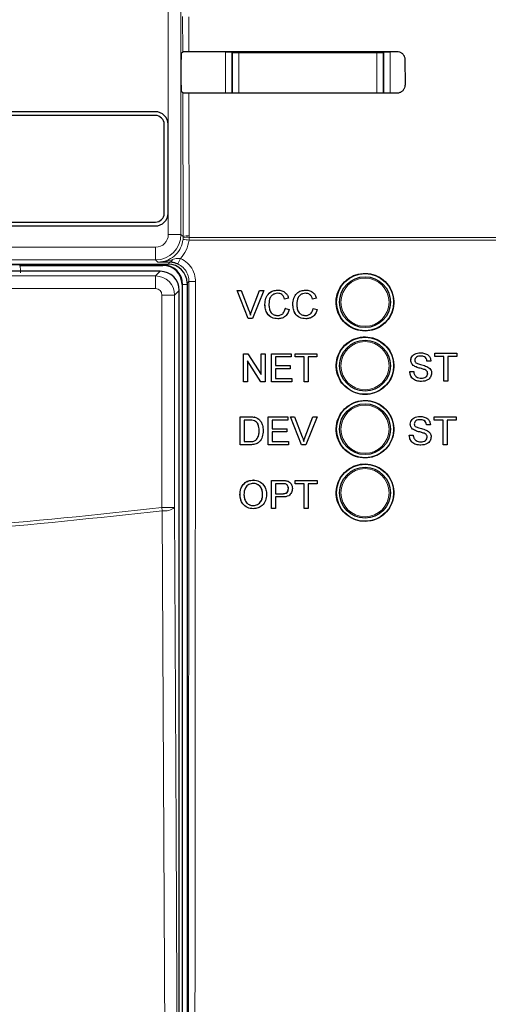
# Model space of a CAD drawing. Header units: millimetres. Extents: x 5 to 418, y 2 to 292.
# Tile 21 of 53: x 122 to 131, y 158 to 178. Entities that reach past the tile are written whole.
import ezdxf

# ---------------------------------------------------------------- set-up
doc = ezdxf.new("R2010")
doc.units = ezdxf.units.MM

msp = doc.modelspace()

# ---------------------------------------------------------------- linework, layer by layer
at = {"color": 7, "linetype": 'Continuous', "lineweight": 18}
for p, q in [((124.8586, 173.348), (124.8586, 194.2651)), ((125.1086, 194.2651), (125.1086, 173.348)), ((125.1431, 176.9451), (125.1415, 177.6366)), ((125.2623, 177.6345), (125.264, 176.9473)), ((126.2446, 176.9479), (126.2446, 176.9204)), ((128.964, 176.9499), (128.964, 176.9204)), ((125.9814, 176.1305), (125.9814, 176.9336)), ((125.9814, 176.9336), (126.1064, 176.9336)), ((126.1196, 176.9204), (126.1064, 176.9336)), ((126.1064, 176.9336), (126.1064, 176.1304)), ((126.1196, 176.1376), (126.1196, 176.9204)), ((126.1196, 176.9204), (126.2446, 176.9204)), ((128.964, 176.9204), (126.2446, 176.9204)), ((126.2446, 176.9204), (126.2446, 176.1376)), ((128.964, 176.9204), (129.089, 176.9204)), ((128.964, 176.1376), (128.964, 176.9204)), ((129.1021, 176.9336), (129.089, 176.9204)), ((129.089, 176.9204), (129.089, 176.1376)), ((129.1021, 176.1282), (129.1021, 176.9336)), ((129.2271, 176.9336), (129.1021, 176.9336)), ((129.2271, 176.9336), (129.2271, 176.1281)), ((125.1516, 173.305), (125.145, 176.1331)), ((125.2659, 176.1309), (125.2724, 173.3215)), ((126.1195, 176.1304), (126.1196, 176.1376)), ((126.1196, 176.1376), (126.2446, 176.1376)), ((126.1202, 176.1304), (126.1196, 176.1376)), ((126.2446, 176.1376), (126.2446, 176.1303)), ((126.2446, 176.1376), (128.964, 176.1376)), ((128.964, 176.1376), (128.964, 176.1283)), ((128.964, 176.1376), (129.089, 176.1376)), ((129.089, 176.1376), (129.0881, 176.1282)), ((129.089, 176.1376), (129.0891, 176.1282)), ((125.1086, 173.348), (124.8586, 173.348)), ((125.1086, 173.348), (125.1516, 173.305)), ((125.1486, 173.2491), (125.1511, 173.2807)), ((125.1511, 173.2807), (125.1516, 173.305)), ((125.2718, 173.2913), (125.2686, 173.2386)), ((125.2724, 173.3215), (125.2718, 173.2913)), ((125.2718, 173.2913), (131.3585, 173.2913)), ((119.85, 173.098), (124.6086, 173.098)), ((124.6086, 172.848), (124.6086, 173.098)), ((131.3592, 173.2386), (125.2686, 173.2386)), ((124.7543, 172.751), (119.5404, 172.751)), ((124.6086, 172.848), (119.85, 172.848)), ((124.6517, 172.805), (124.6086, 172.848)), ((124.7543, 172.751), (124.7543, 172.7651)), ((124.7543, 172.751), (124.7543, 172.7401)), ((124.8543, 172.7651), (124.8911, 172.8019)), ((119.7003, 172.5315), (124.6083, 172.5315)), ((124.6083, 172.5315), (124.6999, 172.6231)), ((124.6083, 172.5315), (124.6083, 172.2815)), ((125.1402, 172.3651), (125.1293, 172.3651)), ((125.1402, 172.3651), (125.2293, 172.3651)), ((125.1402, 144.1401), (125.1402, 172.3651)), ((125.2644, 172.4252), (125.2293, 172.3901)), ((124.6083, 172.2815), (119.8253, 172.2815)), ((124.9832, 172.1565), (124.7332, 172.1565)), ((124.7332, 167.9753), (124.7332, 172.1565)), ((125.0748, 172.2482), (124.9832, 172.1565)), ((124.9832, 172.1565), (124.9832, 167.9753)), ((126.5049, 171.8517), (126.5044, 171.8517)), ((126.462, 169.7578), (126.4612, 169.7586)), ((126.4641, 169.2716), (126.4634, 169.2723)), ((127.0931, 168.5055), (127.092, 168.5065)), ((127.1008, 168.2448), (127.0998, 168.2458)), ((124.7416, 167.9106), (124.7332, 167.9753)), ((124.9832, 167.9753), (124.7332, 167.9753))]:
    msp.add_line(p, q, dxfattribs=at)
at = {"color": 7, "linetype": 'Continuous', "lineweight": 25}
for p, q in [((125.1152, 176.9172), (125.1431, 176.9451)), ((125.113, 176.2879), (125.113, 176.7922)), ((129.515, 176.7901), (129.5162, 176.2901)), ((125.145, 176.1331), (125.1152, 176.1629)), ((124.6043, 175.7651), (120.1043, 175.7651)), ((124.6043, 175.6901), (120.1043, 175.6901)), ((124.7793, 173.7651), (124.7793, 175.5151)), ((124.8543, 173.7651), (124.8543, 175.5151)), ((120.1043, 173.5901), (124.6043, 173.5901)), ((120.1043, 173.5151), (124.6043, 173.5151)), ((119.8369, 172.7651), (124.8543, 172.7651)), ((121.9356, 172.7401), (124.7543, 172.7401)), ((124.6999, 172.6231), (119.6087, 172.6231)), ((125.1293, 172.3651), (125.1293, 144.1401)), ((125.2293, 172.3901), (125.2293, 144.1409)), ((125.0748, 144.2569), (125.0748, 172.2482)), ((126.2115, 172.2459), (126.2109, 172.2459)), ((126.4325, 171.6959), (126.2109, 172.2459)), ((126.4331, 171.6959), (126.2115, 172.2459)), ((126.2115, 172.2459), (126.2955, 172.2459)), ((126.2955, 172.2459), (126.4449, 171.8517)), ((126.5044, 171.8517), (126.6342, 172.1932)), ((126.5049, 171.8517), (126.6547, 172.2459)), ((126.7387, 172.2459), (126.517, 171.6959)), ((126.6547, 172.2459), (126.6543, 172.2459)), ((126.6547, 172.2459), (126.7387, 172.2459)), ((127.0136, 172.2529), (127.0132, 172.2529)), ((127.5631, 172.2529), (127.5627, 172.2529)), ((126.7604, 171.975), (126.7599, 171.975)), ((127.1479, 172.0764), (127.1473, 172.0764)), ((127.2254, 172.0931), (127.1479, 172.0764)), ((127.3099, 171.975), (127.3094, 171.975)), ((127.6974, 172.0764), (127.6968, 172.0764)), ((127.7748, 172.0931), (127.6974, 172.0764)), ((127.162, 171.89), (127.1614, 171.89)), ((127.162, 171.89), (127.2395, 171.872)), ((127.7114, 171.89), (127.7109, 171.89)), ((127.7114, 171.89), (127.7889, 171.872)), ((126.4331, 171.6959), (126.4325, 171.6959)), ((126.517, 171.6959), (126.4331, 171.6959)), ((127.0151, 171.6888), (127.0146, 171.6888)), ((127.5646, 171.6888), (127.5641, 171.6888)), ((126.3402, 170.9998), (126.3398, 170.9998)), ((126.3402, 170.4498), (126.3402, 170.9998)), ((126.3402, 170.9998), (126.4221, 170.9998)), ((126.4221, 170.9998), (126.6853, 170.5894)), ((126.6853, 170.9998), (126.6851, 170.9998)), ((126.6853, 170.5894), (126.6853, 170.9998)), ((126.6853, 170.9998), (126.7628, 170.9998)), ((126.7628, 170.9998), (126.7628, 170.4498)), ((126.8896, 170.9998), (126.8894, 170.9998)), ((126.8896, 170.4498), (126.8896, 170.9998)), ((126.8896, 170.9998), (127.277, 170.9998)), ((127.277, 170.9363), (126.9671, 170.9363)), ((126.9671, 170.9363), (126.9671, 170.7671)), ((127.277, 170.9998), (127.277, 170.9363)), ((127.3545, 170.9363), (127.3543, 170.9363)), ((127.3545, 170.9998), (127.3544, 170.9998)), ((127.3545, 170.9363), (127.3545, 170.9998)), ((127.3545, 170.9998), (127.7842, 170.9998)), ((127.5306, 170.9363), (127.3545, 170.9363)), ((127.5306, 170.4498), (127.5306, 170.9363)), ((127.7842, 170.9363), (127.6081, 170.9363)), ((127.6081, 170.9363), (127.6081, 170.4498)), ((127.7842, 170.9998), (127.7842, 170.9363)), ((129.822, 171.0184), (129.8218, 171.0184)), ((130.1033, 170.9479), (130.1029, 170.9479)), ((130.1033, 171.0113), (130.103, 171.0113)), ((130.1033, 170.9479), (130.1033, 171.0113)), ((130.1033, 171.0113), (130.533, 171.0113)), ((130.2794, 170.9479), (130.1033, 170.9479)), ((130.2794, 170.4613), (130.2794, 170.9479)), ((130.533, 170.9479), (130.3569, 170.9479)), ((130.3569, 170.9479), (130.3569, 170.4613)), ((130.533, 171.0113), (130.533, 170.9479)), ((126.6809, 170.4498), (126.4177, 170.8602)), ((126.4177, 170.8602), (126.4177, 170.4498)), ((126.9671, 170.7671), (127.2559, 170.7671)), ((127.2559, 170.7671), (127.2559, 170.7036)), ((129.6312, 170.8678), (129.631, 170.8678)), ((129.7124, 170.7489), (129.7119, 170.7489)), ((129.9483, 170.8562), (129.9479, 170.8562)), ((130.0258, 170.8562), (129.9483, 170.8562)), ((130.2789, 170.4613), (130.2789, 170.9033)), ((127.2559, 170.7036), (126.9671, 170.7036)), ((126.9671, 170.7036), (126.9671, 170.5132)), ((129.6101, 170.6517), (129.6096, 170.6517)), ((129.6101, 170.6517), (129.6876, 170.6517)), ((129.9038, 170.688), (129.9033, 170.688)), ((129.9624, 170.6137), (129.9618, 170.6137)), ((126.339, 170.4498), (126.339, 170.4505)), ((126.3402, 170.4498), (126.339, 170.4498)), ((126.4177, 170.4498), (126.3402, 170.4498)), ((126.6809, 170.4498), (126.6799, 170.4498)), ((126.7628, 170.4498), (126.6809, 170.4498)), ((126.8896, 170.4498), (126.8886, 170.4498)), ((127.2911, 170.4498), (126.8896, 170.4498)), ((126.9671, 170.5132), (127.2911, 170.5132)), ((127.2911, 170.5132), (127.2911, 170.4498)), ((127.5306, 170.4498), (127.5298, 170.4498)), ((127.6081, 170.4498), (127.5306, 170.4498)), ((129.8403, 170.4543), (129.8398, 170.4543)), ((130.2794, 170.4613), (130.2789, 170.4613)), ((130.3569, 170.4613), (130.2794, 170.4613)), ((126.2732, 169.2082), (126.2741, 169.7579)), ((126.2741, 169.7579), (126.2733, 169.7586)), ((126.2741, 169.7579), (126.462, 169.7578)), ((126.3515, 169.6944), (126.3508, 169.2716)), ((126.4629, 169.6944), (126.3515, 169.6944)), ((126.5591, 169.7499), (126.5583, 169.7506)), ((126.639, 169.7105), (126.6382, 169.7113)), ((126.6493, 169.7012), (126.6484, 169.702)), ((126.8228, 169.208), (126.8237, 169.7577)), ((126.8237, 169.7577), (126.8229, 169.7585)), ((126.8237, 169.7577), (127.2113, 169.7576)), ((126.9011, 169.6943), (126.9009, 169.5251)), ((127.2112, 169.6942), (126.9011, 169.6943)), ((127.2113, 169.7576), (127.2104, 169.7584)), ((127.2113, 169.7576), (127.2112, 169.6942)), ((127.2611, 169.7576), (127.2603, 169.7584)), ((127.4819, 169.2078), (127.2611, 169.7576)), ((127.2611, 169.7576), (127.3452, 169.7576)), ((127.3452, 169.7576), (127.3443, 169.7584)), ((127.3452, 169.7576), (127.4941, 169.3635)), ((127.5532, 169.3644), (127.7036, 169.7583)), ((127.5541, 169.3635), (127.7045, 169.7574)), ((127.7885, 169.7574), (127.5659, 169.2078)), ((127.7045, 169.7574), (127.7036, 169.7583)), ((127.7036, 169.7583), (127.7876, 169.7583)), ((127.7045, 169.7574), (127.7885, 169.7574)), ((127.7885, 169.7574), (127.7876, 169.7583)), ((129.6208, 169.6145), (129.6205, 169.6145)), ((129.8116, 169.7651), (129.8114, 169.7651)), ((129.9378, 169.6029), (129.9374, 169.6029)), ((130.0153, 169.6029), (129.9378, 169.6029)), ((130.0928, 169.6946), (130.0925, 169.6946)), ((130.0928, 169.758), (130.0926, 169.758)), ((130.0928, 169.6946), (130.0928, 169.758)), ((130.0928, 169.758), (130.5226, 169.758)), ((130.269, 169.6946), (130.0928, 169.6946)), ((130.2685, 169.208), (130.2685, 169.6507)), ((130.269, 169.208), (130.269, 169.6946)), ((130.5226, 169.6946), (130.3465, 169.6946)), ((130.3465, 169.6946), (130.3465, 169.208)), ((130.5226, 169.758), (130.5226, 169.6946)), ((126.6471, 169.4871), (126.6464, 169.4878)), ((126.9008, 169.4617), (126.9005, 169.2714)), ((127.1897, 169.4616), (126.9008, 169.4617)), ((126.9009, 169.5251), (127.1898, 169.525)), ((127.1898, 169.525), (127.1889, 169.5259)), ((127.1898, 169.525), (127.1897, 169.4616)), ((129.5997, 169.3984), (129.5991, 169.3984)), ((129.5997, 169.3984), (129.6772, 169.3984)), ((129.7019, 169.4956), (129.7015, 169.4956)), ((129.8934, 169.4347), (129.8929, 169.4347)), ((126.2732, 169.2082), (126.2725, 169.2089)), ((126.4701, 169.2081), (126.2732, 169.2082)), ((126.3508, 169.2716), (126.4641, 169.2716)), ((126.594, 169.3104), (126.5933, 169.3111)), ((126.8228, 169.208), (126.8221, 169.2088)), ((127.2245, 169.2079), (126.8228, 169.208)), ((126.9005, 169.2714), (127.2246, 169.2713)), ((127.2246, 169.2713), (127.2238, 169.2721)), ((127.2246, 169.2713), (127.2245, 169.2079)), ((127.4819, 169.2078), (127.4811, 169.2087)), ((127.5659, 169.2078), (127.4819, 169.2078)), ((127.5541, 169.3635), (127.5532, 169.3644)), ((129.8298, 169.201), (129.8293, 169.201)), ((129.9519, 169.3604), (129.9514, 169.3604)), ((130.269, 169.208), (130.2685, 169.208)), ((130.3465, 169.208), (130.269, 169.208)), ((126.5323, 168.5126), (126.5312, 168.5135)), ((126.8897, 168.2462), (126.8901, 168.5065)), ((126.8912, 168.5055), (126.8901, 168.5065)), ((126.8901, 168.5065), (127.092, 168.5065)), ((126.8903, 167.9559), (126.8912, 168.5055)), ((126.8912, 168.5055), (127.0931, 168.5055)), ((126.9686, 168.4421), (126.9683, 168.2448)), ((127.0998, 168.4421), (126.9686, 168.4421)), ((127.1377, 168.5052), (127.1735, 168.5013)), ((127.1745, 168.5004), (127.1735, 168.5013)), ((127.2514, 168.4662), (127.2501, 168.4673)), ((127.355, 168.4518), (127.3551, 168.5065)), ((127.3561, 168.4421), (127.355, 168.4431)), ((127.3562, 168.5055), (127.3551, 168.5065)), ((127.3551, 168.5065), (127.7848, 168.5065)), ((127.3561, 168.4421), (127.3562, 168.5055)), ((127.5322, 168.4421), (127.3561, 168.4421)), ((127.3562, 168.5055), (127.7859, 168.5055)), ((127.5314, 167.9559), (127.5322, 168.4421)), ((127.6097, 168.4421), (127.6089, 167.9559)), ((127.7858, 168.4421), (127.6097, 168.4421)), ((127.7859, 168.5055), (127.7848, 168.5065)), ((127.7859, 168.5055), (127.7858, 168.4421)), ((126.2708, 168.2235), (126.2697, 168.2244)), ((126.7146, 168.2304), (126.7136, 168.2314)), ((126.9683, 168.2448), (127.1008, 168.2448)), ((127.2221, 168.3453), (127.221, 168.3463)), ((126.9682, 168.1814), (126.9678, 167.9559)), ((127.1028, 168.1814), (126.9682, 168.1814)), ((126.5308, 168.0123), (126.5297, 168.0133)), ((126.8903, 167.9559), (126.8893, 167.9568)), ((126.9678, 167.9559), (126.8903, 167.9559)), ((127.5314, 167.9559), (127.5304, 167.9568)), ((127.6089, 167.9559), (127.5314, 167.9559))]:
    msp.add_line(p, q, dxfattribs=at)
at = {"color": 7, "linetype": 'Continuous', "lineweight": 18, "flags": 128}
for points in [[(126.1196, 176.9204), (126.122, 176.9448), (126.1226, 176.9478)], [(129.0854, 176.95), (129.0866, 176.9448), (129.089, 176.9204)], [(124.8015, 155.1517), (124.7992, 155.6346), (124.7902, 157.5663), (124.7539, 165.293), (124.7416, 167.9106)], [(124.9832, 167.9753), (125.013, 161.6123), (125.043, 155.2164)]]:
    msp.add_lwpolyline(points, dxfattribs=at)
at = {"color": 7, "linetype": 'Continuous', "lineweight": 25}
for centre, radius in [((128.7293, 172.0151), 0.5625), ((128.7293, 172.0151), 0.5), ((128.7293, 170.7651), 0.5625), ((128.7293, 170.7651), 0.5), ((128.7293, 169.5151), 0.5625), ((128.7293, 169.5151), 0.5), ((128.7293, 168.2651), 0.5625), ((128.7293, 168.2651), 0.5)]:
    msp.add_circle(centre, radius, dxfattribs=at)
at = {"color": 7, "linetype": 'Continuous', "lineweight": 18}
for centre in [(128.7293, 172.0151), (128.7293, 170.7651), (128.7293, 169.5151), (128.7293, 168.2651)]:
    msp.add_circle(centre, 0.4737, dxfattribs=at)
at = {"color": 7, "linetype": 'Continuous', "lineweight": 25}
for centre, radius, start, end in [((124.6043, 175.5151), 0.25, 0, 90), ((124.6043, 175.5151), 0.175, 0, 90), ((124.6043, 173.7651), 0.175, 270, 0), ((124.6043, 173.7651), 0.25, 270, 0), ((124.7543, 172.3651), 0.3859, 0, 90), ((124.7543, 172.3651), 0.375, 0, 90)]:
    msp.add_arc(centre, radius, start, end, dxfattribs=at)
at = {"color": 7, "linetype": 'Continuous', "lineweight": 18}
for centre, radius, start, end in [((124.6086, 173.348), 0.5, 270.00873, 359.99127), ((125.2325, 173.0445), 0.2499, 80.96458, 109.01794), ((125.2448, 173.0744), 0.2486, 83.61467, 112.00928), ((125.093, 171.9223), 1.328, 82.39916, 87.59893), ((124.3704, 173.1768), 0.789, 328.7156, 337.70032), ((124.8757, 172.8655), 0.0655, 283.66786, 348.64856), ((125.3619, 173.6212), 1.1999, 265.33873, 271.51453), ((124.7935, 168.2003), 0.2943, 259.84532, 310.1364)]:
    msp.add_arc(centre, radius, start, end, dxfattribs=at)
at = {"color": 7, "linetype": 'Continuous', "lineweight": 25}
for centre, major_axis, ratio, start_param, end_param in [((116.9793, 181.2859), (248.6975, 0), 0.0174551, 4.7457074, 4.7621688), ((125.1152, 176.7922), (0, 0.125), 0.0174551, 0.0174533, 1.5707963), ((125.1152, 176.2879), (0, 0.125), 0.0174551, 1.5707963, 3.1241394), ((116.9793, 171.8144), (247.4302, 0), 0.0174551, 1.5207614, 1.5372995), ((124.8542, 172.39), (0.2652, 0.2652), 0.9996955, 5.4979394, 7.0684312), ((124.6999, 172.2481), (0.2652, -0.2652), 0.9998985, 0.7855505, 2.3560422)]:
    msp.add_ellipse(centre, major_axis=major_axis, ratio=ratio, start_param=start_param, end_param=end_param, dxfattribs=at)
at = {"color": 7, "linetype": 'Continuous', "lineweight": 18}
for centre, major_axis, ratio, start_param, end_param in [((124.6086, 173.348), (-0.1768, 0.1768), 0.9996955, 2.3563468, 3.9268385), ((121.3279, 172.5887), (-0.4432, -0.4432), 0.9972647, 2.357564, 2.5991163), ((124.6082, 172.1565), (0.2652, -0.2652), 0.9998985, 0.7855505, 2.3560422), ((124.6082, 172.1565), (0.0884, 0.0884), 0.9996955, 5.4979394, 7.0684312)]:
    msp.add_ellipse(centre, major_axis=major_axis, ratio=ratio, start_param=start_param, end_param=end_param, dxfattribs=at)
at = {"color": 7, "linetype": 'Continuous', "lineweight": 25}
for points, knots in [([(125.1431, 176.9451), (125.1447, 176.9454), (125.148, 176.9459), (125.1704, 176.9465), (125.2029, 176.947), (125.2363, 176.9472), (125.2571, 176.9473), (125.264, 176.9473)], [0, 0, 0, 0, 0.2236598, 0.4473429, 0.6703401, 0.8919116, 1, 1, 1, 1]), ([(129.3543, 176.9502), (129.3631, 176.9498), (129.3898, 176.9485), (129.4327, 176.9332), (129.4757, 176.8995), (129.5052, 176.8532), (129.5145, 176.8142), (129.5149, 176.7931), (129.515, 176.7901)], [0, 0, 0, 0, 0.1046692, 0.317023, 0.5307428, 0.746575, 0.9639054, 1, 1, 1, 1]), ([(129.5162, 176.2901), (129.5157, 176.2809), (129.5144, 176.2536), (129.4984, 176.2097), (129.4638, 176.1663), (129.4168, 176.1372), (129.378, 176.1283), (129.3572, 176.128), (129.3543, 176.128)], [0, 0, 0, 0, 0.1086494, 0.3253892, 0.5407101, 0.7539172, 0.9656881, 1, 1, 1, 1]), ([(125.2659, 176.1309), (125.252, 176.131), (125.2242, 176.131), (125.1877, 176.1314), (125.1604, 176.132), (125.1471, 176.1326), (125.1455, 176.133), (125.145, 176.1331)], [0, 0, 0, 0, 0.2188249, 0.4376055, 0.657623, 0.8800574, 1, 1, 1, 1]), ([(125.0447, 172.7671), (125.0262, 172.7746), (125.0026, 172.7841), (124.9501, 172.7978), (124.9184, 172.8), (124.8911, 172.8019)], [0, 0, 0, 0, 0.33919274, 0.43300122, 1, 1, 1, 1]), ([(128.3282, 172.4173), (128.2875, 172.3679), (128.2061, 172.269), (128.1548, 172.0802), (128.1648, 171.8872), (128.2391, 171.7077), (128.3684, 171.563), (128.5386, 171.4691), (128.7304, 171.437), (128.922, 171.4702), (129.0916, 171.565), (129.2202, 171.7104), (129.2934, 171.8901), (129.3031, 172.0838), (129.2482, 172.2698), (129.1348, 172.4273), (128.9755, 172.5385), (128.788, 172.5908), (128.5945, 172.5774), (128.4361, 172.5121), (128.3582, 172.4436), (128.3282, 172.4173)], [0, 0, 0, 0, 0.0535723, 0.1071443, 0.1607313, 0.2143785, 0.2681024, 0.321888, 0.375695, 0.4294732, 0.4831833, 0.5368141, 0.5903891, 0.6439578, 0.6975746, 0.7512731, 0.8050495, 0.8588638, 0.9126587, 0.9663868, 1, 1, 1, 1]), ([(126.7599, 171.975), (126.7628, 172.0147), (126.7687, 172.0938), (126.83, 172.1911), (126.9199, 172.2443), (126.982, 172.2501), (127.013, 172.2529)], [0, 0, 0, 0, 0.2804925, 0.5595697, 0.7796153, 1, 1, 1, 1]), ([(126.7604, 171.975), (126.7634, 172.0147), (126.7693, 172.0938), (126.8305, 172.1911), (126.9204, 172.2443), (126.9825, 172.2501), (127.0136, 172.2529)], [0, 0, 0, 0, 0.2804925, 0.5595697, 0.7796153, 1, 1, 1, 1]), ([(127.0098, 172.1895), (126.9904, 172.1882), (126.9516, 172.1855), (126.8998, 172.156), (126.8464, 172.0883), (126.8414, 172.0219), (126.8379, 171.9753)], [0, 0, 0, 0, 0.1872234, 0.3739058, 0.5607363, 1, 1, 1, 1]), ([(127.1473, 172.0764), (127.1413, 172.0936), (127.1292, 172.1277), (127.0951, 172.1668), (127.052, 172.1869), (127.0235, 172.1886), (127.0093, 172.1895)], [0, 0, 0, 0, 0.2805533, 0.5597389, 0.7796538, 1, 1, 1, 1]), ([(127.1479, 172.0764), (127.1418, 172.0936), (127.1297, 172.1277), (127.0956, 172.1668), (127.0525, 172.1869), (127.0241, 172.1886), (127.0098, 172.1895)], [0, 0, 0, 0, 0.2805533, 0.55973893, 0.77965382, 1, 1, 1, 1]), ([(127.0136, 172.2529), (127.0405, 172.251), (127.0943, 172.247), (127.1603, 172.2072), (127.2044, 172.153), (127.2184, 172.1131), (127.2254, 172.0931)], [0, 0, 0, 0, 0.28008064, 0.55944867, 0.77954883, 1, 1, 1, 1]), ([(127.3094, 171.975), (127.3123, 172.0147), (127.3182, 172.0938), (127.3794, 172.1911), (127.4694, 172.2443), (127.5315, 172.2501), (127.5625, 172.2529)], [0, 0, 0, 0, 0.2804925, 0.5595697, 0.7796153, 1, 1, 1, 1]), ([(127.3099, 171.975), (127.3129, 172.0147), (127.3188, 172.0938), (127.38, 172.1911), (127.4699, 172.2443), (127.532, 172.2501), (127.5631, 172.2529)], [0, 0, 0, 0, 0.2804925, 0.5595697, 0.7796153, 1, 1, 1, 1]), ([(127.5593, 172.1895), (127.5399, 172.1882), (127.5011, 172.1855), (127.4493, 172.156), (127.3959, 172.0883), (127.3909, 172.0219), (127.3874, 171.9753)], [0, 0, 0, 0, 0.1872234, 0.3739058, 0.5607363, 1, 1, 1, 1]), ([(127.6968, 172.0764), (127.6907, 172.0936), (127.6787, 172.1277), (127.6446, 172.1668), (127.6015, 172.1869), (127.573, 172.1886), (127.5588, 172.1895)], [0, 0, 0, 0, 0.2805533, 0.5597389, 0.7796538, 1, 1, 1, 1]), ([(127.6974, 172.0764), (127.6913, 172.0936), (127.6792, 172.1277), (127.6451, 172.1668), (127.602, 172.1869), (127.5736, 172.1886), (127.5593, 172.1895)], [0, 0, 0, 0, 0.2805533, 0.5597389, 0.7796538, 1, 1, 1, 1]), ([(127.5631, 172.2529), (127.59, 172.251), (127.6438, 172.247), (127.7097, 172.2072), (127.7539, 172.153), (127.7678, 172.1131), (127.7748, 172.0931)], [0, 0, 0, 0, 0.2800806, 0.5594487, 0.7795488, 1, 1, 1, 1]), ([(127.0146, 171.6888), (126.9734, 171.6919), (126.8913, 171.6979), (126.8045, 171.7815), (126.7666, 171.8794), (126.7621, 171.9431), (126.7599, 171.975)], [0, 0, 0, 0, 0.27995506, 0.55808759, 0.77891157, 1, 1, 1, 1]), ([(127.0151, 171.6888), (126.9739, 171.6919), (126.8919, 171.6979), (126.8051, 171.7815), (126.7672, 171.8794), (126.7627, 171.9431), (126.7604, 171.975)], [0, 0, 0, 0, 0.2799551, 0.5580876, 0.7789116, 1, 1, 1, 1]), ([(126.8379, 171.9753), (126.8394, 171.9458), (126.8425, 171.8869), (126.8745, 171.8079), (126.9383, 171.7604), (126.9846, 171.755), (127.0079, 171.7523)], [0, 0, 0, 0, 0.281245, 0.5607156, 0.780138, 1, 1, 1, 1]), ([(127.5641, 171.6888), (127.5229, 171.6919), (127.4408, 171.6979), (127.354, 171.7815), (127.3161, 171.8794), (127.3116, 171.9431), (127.3094, 171.975)], [0, 0, 0, 0, 0.2799551, 0.5580876, 0.7789116, 1, 1, 1, 1]), ([(127.5646, 171.6888), (127.5234, 171.6919), (127.4413, 171.6979), (127.3546, 171.7815), (127.3167, 171.8794), (127.3122, 171.9431), (127.3099, 171.975)], [0, 0, 0, 0, 0.27995506, 0.55808759, 0.77891157, 1, 1, 1, 1]), ([(127.3874, 171.9753), (127.3889, 171.9458), (127.392, 171.8869), (127.424, 171.8079), (127.4878, 171.7604), (127.5341, 171.755), (127.5573, 171.7523)], [0, 0, 0, 0, 0.28124501, 0.56071564, 0.78013802, 1, 1, 1, 1]), ([(126.4449, 171.8517), (126.4511, 171.8353), (126.4621, 171.806), (126.4711, 171.7761), (126.4751, 171.7629)], [0, 0, 0, 0, 0.5599982, 1, 1, 1, 1]), ([(126.4746, 171.7629), (126.4796, 171.7796), (126.4887, 171.8095), (126.4996, 171.8388), (126.5044, 171.8517)], [0, 0, 0, 0, 0.5599723, 1, 1, 1, 1]), ([(126.4751, 171.7629), (126.4802, 171.7796), (126.4892, 171.8095), (126.5001, 171.8388), (126.5049, 171.8517)], [0, 0, 0, 0, 0.5599723, 1, 1, 1, 1]), ([(127.0073, 171.7523), (127.0284, 171.7544), (127.0706, 171.7584), (127.1349, 171.8051), (127.1514, 171.8578), (127.1614, 171.89)], [0, 0, 0, 0, 0.2807112, 0.5609046, 1, 1, 1, 1]), ([(127.0079, 171.7523), (127.029, 171.7544), (127.0712, 171.7584), (127.1354, 171.8051), (127.1519, 171.8578), (127.162, 171.89)], [0, 0, 0, 0, 0.2807112, 0.5609046, 1, 1, 1, 1]), ([(127.2395, 171.872), (127.2303, 171.8438), (127.2122, 171.7876), (127.1542, 171.7262), (127.0845, 171.6934), (127.0383, 171.6904), (127.0151, 171.6888)], [0, 0, 0, 0, 0.2802563, 0.5595462, 0.7795894, 1, 1, 1, 1]), ([(127.5568, 171.7523), (127.5779, 171.7544), (127.6201, 171.7584), (127.6844, 171.8051), (127.7008, 171.8578), (127.7109, 171.89)], [0, 0, 0, 0, 0.2807112, 0.5609046, 1, 1, 1, 1]), ([(127.5573, 171.7523), (127.5785, 171.7544), (127.6207, 171.7584), (127.6849, 171.8051), (127.7014, 171.8578), (127.7114, 171.89)], [0, 0, 0, 0, 0.2807112, 0.5609046, 1, 1, 1, 1]), ([(127.7889, 171.872), (127.7798, 171.8438), (127.7617, 171.7876), (127.7036, 171.7262), (127.634, 171.6934), (127.5878, 171.6904), (127.5646, 171.6888)], [0, 0, 0, 0, 0.2802563, 0.5595462, 0.7795894, 1, 1, 1, 1]), ([(128.3283, 171.1665), (128.2877, 171.1171), (128.2064, 171.0183), (128.1554, 170.8296), (128.1655, 170.6369), (128.2399, 170.4577), (128.3692, 170.3132), (128.5393, 170.2196), (128.7309, 170.1876), (128.9223, 170.221), (129.0916, 170.3158), (129.2199, 170.4612), (129.2929, 170.6407), (129.3024, 170.8342), (129.2474, 171.0199), (129.1339, 171.1772), (128.9747, 171.2881), (128.7874, 171.3402), (128.5942, 171.3267), (128.436, 171.2613), (128.3582, 171.1928), (128.3283, 171.1665)], [0, 0, 0, 0, 0.0535691, 0.1071378, 0.1607248, 0.2143765, 0.2681074, 0.3218995, 0.3757097, 0.4294864, 0.4831909, 0.5368144, 0.5903835, 0.6439506, 0.6975706, 0.7512757, 0.8050594, 0.8588783, 0.912673, 0.9663964, 1, 1, 1, 1]), ([(129.6307, 170.8678), (129.6326, 170.8847), (129.6362, 170.9186), (129.6636, 170.9631), (129.7231, 171.0089), (129.781, 171.0145), (129.8215, 171.0184)], [0, 0, 0, 0, 0.1870287, 0.3741238, 0.5611402, 1, 1, 1, 1]), ([(129.6312, 170.8678), (129.6331, 170.8847), (129.6367, 170.9186), (129.6641, 170.9631), (129.7237, 171.0089), (129.7815, 171.0145), (129.822, 171.0184)], [0, 0, 0, 0, 0.1870287, 0.3741238, 0.5611402, 1, 1, 1, 1]), ([(129.8251, 170.9549), (129.8101, 170.9544), (129.7803, 170.9533), (129.7406, 170.9379), (129.7136, 170.9082), (129.7103, 170.8846), (129.7087, 170.8728)], [0, 0, 0, 0, 0.2812903, 0.5608202, 0.7806803, 1, 1, 1, 1]), ([(129.822, 171.0184), (129.8492, 171.0167), (129.9036, 171.0133), (129.9739, 170.9787), (130.0169, 170.9202), (130.0228, 170.8776), (130.0258, 170.8562)], [0, 0, 0, 0, 0.2807972, 0.5601508, 0.7798767, 1, 1, 1, 1]), ([(129.9478, 170.8562), (129.9448, 170.8726), (129.9389, 170.9054), (129.8946, 170.9504), (129.8511, 170.9532), (129.8246, 170.9549)], [0, 0, 0, 0, 0.2810967, 0.5602874, 1, 1, 1, 1]), ([(129.9483, 170.8562), (129.9453, 170.8726), (129.9394, 170.9054), (129.8951, 170.9504), (129.8517, 170.9532), (129.8251, 170.9549)], [0, 0, 0, 0, 0.2810967, 0.5602874, 1, 1, 1, 1]), ([(129.7118, 170.7489), (129.6995, 170.7559), (129.6748, 170.7699), (129.6395, 170.8085), (129.634, 170.8454), (129.6307, 170.8678)], [0, 0, 0, 0, 0.2814452, 0.5622732, 1, 1, 1, 1]), ([(129.7124, 170.7489), (129.7, 170.7559), (129.6754, 170.7699), (129.64, 170.8085), (129.6345, 170.8454), (129.6312, 170.8678)], [0, 0, 0, 0, 0.2814452, 0.5622732, 1, 1, 1, 1]), ([(129.7087, 170.8728), (129.7097, 170.8626), (129.7114, 170.8443), (129.7232, 170.8304), (129.7284, 170.8243)], [0, 0, 0, 0, 0.5596169, 1, 1, 1, 1]), ([(129.9033, 170.688), (129.8816, 170.6949), (129.8458, 170.7064), (129.7951, 170.7192), (129.7525, 170.7314), (129.7254, 170.7431), (129.7118, 170.7489)], [0, 0, 0, 0, 0.3399393, 0.5600249, 0.7800825, 1, 1, 1, 1]), ([(129.9038, 170.688), (129.8821, 170.6949), (129.8463, 170.7064), (129.7956, 170.7192), (129.753, 170.7314), (129.7259, 170.7431), (129.7124, 170.7489)], [0, 0, 0, 0, 0.3399393, 0.5600249, 0.7800825, 1, 1, 1, 1]), ([(129.7284, 170.8243), (129.7516, 170.8126), (129.79, 170.7935), (129.8483, 170.7808), (129.8972, 170.768), (129.9287, 170.7563), (129.9445, 170.7504)], [0, 0, 0, 0, 0.3384083, 0.5589741, 0.7795351, 1, 1, 1, 1]), ([(129.9445, 170.7504), (129.9591, 170.7431), (129.9881, 170.7283), (130.0196, 170.6945), (130.0372, 170.6559), (130.039, 170.6303), (130.0399, 170.6175)], [0, 0, 0, 0, 0.28037134, 0.55990891, 0.77985887, 1, 1, 1, 1]), ([(129.8398, 170.4543), (129.8077, 170.4559), (129.7439, 170.4592), (129.6635, 170.5052), (129.6182, 170.5766), (129.6124, 170.6267), (129.6096, 170.6517)], [0, 0, 0, 0, 0.2808135, 0.5595629, 0.7796198, 1, 1, 1, 1]), ([(129.8403, 170.4543), (129.8082, 170.4559), (129.7444, 170.4592), (129.664, 170.5052), (129.6187, 170.5766), (129.613, 170.6267), (129.6101, 170.6517)], [0, 0, 0, 0, 0.2808135, 0.5595629, 0.7796198, 1, 1, 1, 1]), ([(129.6876, 170.6517), (129.6907, 170.6307), (129.6969, 170.589), (129.7377, 170.5432), (129.7875, 170.5212), (129.8204, 170.5189), (129.8369, 170.5177)], [0, 0, 0, 0, 0.280632, 0.5586744, 0.7791973, 1, 1, 1, 1]), ([(129.8363, 170.5177), (129.8528, 170.5188), (129.8857, 170.5209), (129.9282, 170.5411), (129.9562, 170.5749), (129.96, 170.6008), (129.9618, 170.6137)], [0, 0, 0, 0, 0.28091717, 0.56081274, 0.7805018, 1, 1, 1, 1]), ([(129.8369, 170.5177), (129.8533, 170.5188), (129.8862, 170.5209), (129.9287, 170.5411), (129.9568, 170.5749), (129.9605, 170.6008), (129.9624, 170.6137)], [0, 0, 0, 0, 0.2809172, 0.5608127, 0.7805018, 1, 1, 1, 1]), ([(130.0399, 170.6175), (130.0355, 170.5907), (130.0266, 170.5371), (129.9521, 170.4672), (129.8827, 170.4592), (129.8403, 170.4543)], [0, 0, 0, 0, 0.2799417, 0.5600797, 1, 1, 1, 1]), ([(129.9618, 170.6137), (129.961, 170.6232), (129.9592, 170.6422), (129.939, 170.6711), (129.9168, 170.6816), (129.9033, 170.688)], [0, 0, 0, 0, 0.2800885, 0.5599705, 1, 1, 1, 1]), ([(129.9624, 170.6137), (129.9615, 170.6232), (129.9597, 170.6422), (129.9396, 170.6711), (129.9174, 170.6816), (129.9038, 170.688)], [0, 0, 0, 0, 0.2800885, 0.5599705, 1, 1, 1, 1]), ([(128.3285, 169.9157), (128.288, 169.8664), (128.2069, 169.7676), (128.156, 169.5791), (128.1663, 169.3867), (128.2407, 169.2077), (128.37, 169.0635), (128.54, 168.9701), (128.7314, 168.9384), (128.9225, 168.9718), (129.0916, 169.0667), (129.2196, 169.212), (129.2923, 169.3913), (129.3016, 169.5845), (129.2466, 169.77), (129.1331, 169.927), (128.974, 170.0377), (128.7869, 170.0896), (128.5939, 170.0759), (128.436, 170.0105), (128.3584, 169.9421), (128.3285, 169.9157)], [0, 0, 0, 0, 0.053566, 0.1071314, 0.1607186, 0.214375, 0.2681131, 0.3219118, 0.3757251, 0.4295001, 0.4831988, 0.5368148, 0.5903782, 0.6439436, 0.697567, 0.7512791, 0.8050701, 0.8588935, 0.9126879, 0.9664063, 1, 1, 1, 1]), ([(126.4611, 169.7587), (126.4794, 169.7586), (126.512, 169.7585), (126.5441, 169.7531), (126.5582, 169.7507)], [0, 0, 0, 0, 0.560174, 1, 1, 1, 1]), ([(126.462, 169.7578), (126.4803, 169.7577), (126.5129, 169.7576), (126.545, 169.7522), (126.5591, 169.7499)], [0, 0, 0, 0, 0.560174, 1, 1, 1, 1]), ([(126.5537, 169.683), (126.537, 169.6871), (126.5072, 169.6944), (126.4764, 169.6944), (126.4629, 169.6944)], [0, 0, 0, 0, 0.5592546, 1, 1, 1, 1]), ([(126.6471, 169.4871), (126.6447, 169.5307), (126.6414, 169.5915), (126.5976, 169.6572), (126.5683, 169.6744), (126.5537, 169.683)], [0, 0, 0, 0, 0.5591497, 0.7800403, 1, 1, 1, 1]), ([(126.5582, 169.7507), (126.5745, 169.7461), (126.6035, 169.7377), (126.6275, 169.7194), (126.6381, 169.7114)], [0, 0, 0, 0, 0.5598465, 1, 1, 1, 1]), ([(126.5591, 169.7499), (126.5754, 169.7452), (126.6044, 169.7369), (126.6284, 169.7186), (126.639, 169.7105)], [0, 0, 0, 0, 0.5598465, 1, 1, 1, 1]), ([(126.6462, 169.488), (126.6432, 169.5308), (126.6389, 169.5906), (126.6066, 169.6469), (126.5911, 169.6573), (126.5895, 169.6584)], [0, 0, 0, 0, 0.6949859, 0.9695382, 1, 1, 1, 1]), ([(126.639, 169.7105), (126.6551, 169.6938), (126.6874, 169.6603), (126.7186, 169.5818), (126.7223, 169.5223), (126.7246, 169.4859)], [0, 0, 0, 0, 0.279769, 0.5599289, 1, 1, 1, 1]), ([(129.6203, 169.6145), (129.6221, 169.6314), (129.6258, 169.6653), (129.6532, 169.7098), (129.7127, 169.7557), (129.7705, 169.7612), (129.8111, 169.7651)], [0, 0, 0, 0, 0.1870287, 0.3741238, 0.5611402, 1, 1, 1, 1]), ([(129.7014, 169.4956), (129.6891, 169.5026), (129.6644, 169.5166), (129.6291, 169.5552), (129.6236, 169.5921), (129.6203, 169.6145)], [0, 0, 0, 0, 0.2814452, 0.5622732, 1, 1, 1, 1]), ([(129.6208, 169.6145), (129.6226, 169.6314), (129.6263, 169.6653), (129.6537, 169.7098), (129.7132, 169.7557), (129.771, 169.7612), (129.8116, 169.7651)], [0, 0, 0, 0, 0.1870287, 0.3741238, 0.5611402, 1, 1, 1, 1]), ([(129.7019, 169.4956), (129.6896, 169.5026), (129.6649, 169.5166), (129.6296, 169.5552), (129.6241, 169.5921), (129.6208, 169.6145)], [0, 0, 0, 0, 0.2814452, 0.5622732, 1, 1, 1, 1]), ([(129.8147, 169.7016), (129.7997, 169.7011), (129.7699, 169.7), (129.7302, 169.6846), (129.7031, 169.6549), (129.6999, 169.6313), (129.6983, 169.6196)], [0, 0, 0, 0, 0.2812903, 0.5608202, 0.7806803, 1, 1, 1, 1]), ([(129.6983, 169.6196), (129.6992, 169.6093), (129.7009, 169.591), (129.7128, 169.5771), (129.718, 169.571)], [0, 0, 0, 0, 0.5596169, 1, 1, 1, 1]), ([(129.8116, 169.7651), (129.8388, 169.7634), (129.8931, 169.76), (129.9635, 169.7254), (130.0065, 169.667), (130.0124, 169.6243), (130.0153, 169.6029)], [0, 0, 0, 0, 0.2807972, 0.5601508, 0.7798767, 1, 1, 1, 1]), ([(129.9373, 169.6029), (129.9344, 169.6194), (129.9285, 169.6521), (129.8842, 169.6971), (129.8407, 169.6999), (129.8141, 169.7016)], [0, 0, 0, 0, 0.28109672, 0.56028736, 1, 1, 1, 1]), ([(129.9378, 169.6029), (129.9349, 169.6194), (129.929, 169.6521), (129.8847, 169.6971), (129.8412, 169.6999), (129.8147, 169.7016)], [0, 0, 0, 0, 0.28109672, 0.56028736, 1, 1, 1, 1]), ([(126.7246, 169.4859), (126.7218, 169.4457), (126.7161, 169.3657), (126.66, 169.2623), (126.565, 169.212), (126.5018, 169.2094), (126.4701, 169.2081)], [0, 0, 0, 0, 0.28084, 0.5599517, 0.7790685, 1, 1, 1, 1]), ([(126.5931, 169.3113), (126.6115, 169.3417), (126.6446, 169.3964), (126.6457, 169.4599), (126.6462, 169.488)], [0, 0, 0, 0, 0.5574522, 1, 1, 1, 1]), ([(126.594, 169.3104), (126.6124, 169.3409), (126.6455, 169.3955), (126.6466, 169.459), (126.6471, 169.4871)], [0, 0, 0, 0, 0.5574522, 1, 1, 1, 1]), ([(129.8293, 169.201), (129.7973, 169.2026), (129.7334, 169.2059), (129.6531, 169.2519), (129.6078, 169.3233), (129.602, 169.3734), (129.5991, 169.3984)], [0, 0, 0, 0, 0.2808135, 0.5595629, 0.7796198, 1, 1, 1, 1]), ([(129.8298, 169.201), (129.7978, 169.2026), (129.7339, 169.2059), (129.6536, 169.2519), (129.6083, 169.3233), (129.6025, 169.3734), (129.5997, 169.3984)], [0, 0, 0, 0, 0.2808135, 0.5595629, 0.7796198, 1, 1, 1, 1]), ([(129.6772, 169.3984), (129.6803, 169.3774), (129.6865, 169.3357), (129.7272, 169.2899), (129.7771, 169.2679), (129.81, 169.2656), (129.8264, 169.2645)], [0, 0, 0, 0, 0.28063197, 0.55867442, 0.77919731, 1, 1, 1, 1]), ([(129.8929, 169.4347), (129.8712, 169.4417), (129.8354, 169.4531), (129.7847, 169.4659), (129.7421, 169.4782), (129.715, 169.4898), (129.7014, 169.4956)], [0, 0, 0, 0, 0.33993933, 0.56002492, 0.78008245, 1, 1, 1, 1]), ([(129.8934, 169.4347), (129.8717, 169.4417), (129.8359, 169.4531), (129.7852, 169.4659), (129.7426, 169.4782), (129.7155, 169.4898), (129.7019, 169.4956)], [0, 0, 0, 0, 0.3399393, 0.5600249, 0.7800825, 1, 1, 1, 1]), ([(129.718, 169.571), (129.7412, 169.5593), (129.7796, 169.5402), (129.8379, 169.5275), (129.8868, 169.5147), (129.9183, 169.503), (129.9341, 169.4971)], [0, 0, 0, 0, 0.3384083, 0.5589741, 0.7795351, 1, 1, 1, 1]), ([(129.9514, 169.3604), (129.9505, 169.3699), (129.9488, 169.3889), (129.9286, 169.4178), (129.9064, 169.4283), (129.8929, 169.4347)], [0, 0, 0, 0, 0.2800885, 0.5599705, 1, 1, 1, 1]), ([(129.9519, 169.3604), (129.951, 169.3699), (129.9493, 169.3889), (129.9291, 169.4178), (129.9069, 169.4283), (129.8934, 169.4347)], [0, 0, 0, 0, 0.2800885, 0.55997049, 1, 1, 1, 1]), ([(129.9341, 169.4971), (129.9486, 169.4898), (129.9777, 169.475), (130.0092, 169.4412), (130.0268, 169.4026), (130.0286, 169.377), (130.0294, 169.3642)], [0, 0, 0, 0, 0.2803713, 0.5599089, 0.7798589, 1, 1, 1, 1]), ([(126.4632, 169.2724), (126.4899, 169.2725), (126.5374, 169.2725), (126.5761, 169.2995), (126.5931, 169.3113)], [0, 0, 0, 0, 0.561861, 1, 1, 1, 1]), ([(126.4641, 169.2716), (126.4908, 169.2716), (126.5383, 169.2716), (126.577, 169.2986), (126.594, 169.3104)], [0, 0, 0, 0, 0.561861, 1, 1, 1, 1]), ([(127.4941, 169.3635), (127.5002, 169.3471), (127.5111, 169.3179), (127.5201, 169.2879), (127.5241, 169.2748)], [0, 0, 0, 0, 0.5599982, 1, 1, 1, 1]), ([(127.5232, 169.2756), (127.5283, 169.2924), (127.5374, 169.3223), (127.5483, 169.3515), (127.5532, 169.3644)], [0, 0, 0, 0, 0.5599723, 1, 1, 1, 1]), ([(127.5241, 169.2748), (127.5292, 169.2915), (127.5383, 169.3214), (127.5492, 169.3506), (127.5541, 169.3635)], [0, 0, 0, 0, 0.5599723, 1, 1, 1, 1]), ([(129.8259, 169.2645), (129.8424, 169.2655), (129.8753, 169.2676), (129.9178, 169.2878), (129.9458, 169.3217), (129.9496, 169.3475), (129.9514, 169.3604)], [0, 0, 0, 0, 0.2809172, 0.5608127, 0.7805018, 1, 1, 1, 1]), ([(129.8264, 169.2645), (129.8429, 169.2655), (129.8758, 169.2676), (129.9183, 169.2878), (129.9463, 169.3217), (129.9501, 169.3475), (129.9519, 169.3604)], [0, 0, 0, 0, 0.2809172, 0.5608127, 0.7805018, 1, 1, 1, 1]), ([(130.0294, 169.3642), (130.025, 169.3374), (130.0162, 169.2838), (129.9417, 169.2139), (129.8723, 169.2059), (129.8298, 169.201)], [0, 0, 0, 0, 0.2799417, 0.5600797, 1, 1, 1, 1]), ([(128.3288, 168.665), (128.2883, 168.6156), (128.2074, 168.517), (128.1567, 168.3287), (128.1671, 168.1365), (128.2415, 167.9578), (128.3707, 167.8139), (128.5406, 167.7207), (128.7318, 167.6891), (128.9226, 167.7227), (129.0914, 167.8175), (129.2192, 167.9627), (129.2916, 168.1418), (129.3008, 168.3348), (129.2457, 168.52), (129.1324, 168.6768), (128.9734, 168.7872), (128.7864, 168.8389), (128.5937, 168.8251), (128.436, 168.7597), (128.3586, 168.6913), (128.3288, 168.665)], [0, 0, 0, 0, 0.053563, 0.1071253, 0.1607129, 0.2143741, 0.2681195, 0.3219247, 0.375741, 0.4295142, 0.4832069, 0.5368154, 0.590373, 0.6439371, 0.697564, 0.7512832, 0.8050816, 0.8589094, 0.9127032, 0.9664164, 1, 1, 1, 1]), ([(126.2697, 168.2244), (126.2725, 168.2657), (126.278, 168.3479), (126.3424, 168.4478), (126.4342, 168.5056), (126.4988, 168.5109), (126.5312, 168.5135)], [0, 0, 0, 0, 0.2805704, 0.5595746, 0.7795608, 1, 1, 1, 1]), ([(126.2708, 168.2235), (126.2736, 168.2647), (126.2791, 168.347), (126.3434, 168.4469), (126.4352, 168.5047), (126.4999, 168.5099), (126.5323, 168.5126)], [0, 0, 0, 0, 0.2805704, 0.5595746, 0.7795608, 1, 1, 1, 1]), ([(126.5326, 168.4492), (126.5017, 168.445), (126.4401, 168.4367), (126.3553, 168.3537), (126.351, 168.2723), (126.3483, 168.2226)], [0, 0, 0, 0, 0.28012773, 0.55965286, 1, 1, 1, 1]), ([(126.5312, 168.5135), (126.5724, 168.5094), (126.6515, 168.5014), (126.7062, 168.4441), (126.7324, 168.4167)], [0, 0, 0, 0, 0.5210819, 1, 1, 1, 1]), ([(126.5323, 168.5126), (126.5727, 168.5078), (126.6535, 168.4983), (126.7424, 168.4206), (126.7859, 168.325), (126.79, 168.2616), (126.7921, 168.2298)], [0, 0, 0, 0, 0.2795644, 0.5585841, 0.7790872, 1, 1, 1, 1]), ([(126.7146, 168.2304), (126.7128, 168.2604), (126.7092, 168.3202), (126.6681, 168.3959), (126.6032, 168.4418), (126.5561, 168.4467), (126.5326, 168.4492)], [0, 0, 0, 0, 0.2807967, 0.5600682, 0.779984, 1, 1, 1, 1]), ([(126.7136, 168.2314), (126.7116, 168.2611), (126.7077, 168.3204), (126.6703, 168.3955), (126.6275, 168.4202), (126.6107, 168.4298)], [0, 0, 0, 0, 0.3792008, 0.756342, 1, 1, 1, 1]), ([(127.0931, 168.5055), (127.1084, 168.5055), (127.1356, 168.5054), (127.1626, 168.5019), (127.1745, 168.5004)], [0, 0, 0, 0, 0.5601005, 1, 1, 1, 1]), ([(127.1631, 168.4373), (127.1514, 168.439), (127.1304, 168.4422), (127.1092, 168.4421), (127.0998, 168.4421)], [0, 0, 0, 0, 0.5595849, 1, 1, 1, 1]), ([(127.2221, 168.3453), (127.2214, 168.3563), (127.22, 168.3783), (127.2065, 168.4063), (127.1872, 168.4275), (127.1711, 168.434), (127.1631, 168.4373)], [0, 0, 0, 0, 0.2802608, 0.5600775, 0.7801497, 1, 1, 1, 1]), ([(127.1735, 168.5013), (127.1942, 168.4974), (127.2231, 168.492), (127.2422, 168.4708), (127.2476, 168.4648)], [0, 0, 0, 0, 0.7160888, 1, 1, 1, 1]), ([(127.1745, 168.5004), (127.1944, 168.4955), (127.2342, 168.4858), (127.275, 168.4435), (127.2962, 168.3954), (127.2984, 168.3635), (127.2995, 168.3475)], [0, 0, 0, 0, 0.280013, 0.5589104, 0.7793956, 1, 1, 1, 1]), ([(127.221, 168.3463), (127.2202, 168.3572), (127.2188, 168.379), (127.207, 168.4058), (127.1944, 168.4176), (127.1898, 168.4219)], [0, 0, 0, 0, 0.3886713, 0.7767266, 1, 1, 1, 1]), ([(126.3282, 168.046), (126.3269, 168.0471), (126.3015, 168.0676), (126.2797, 168.1334), (126.2731, 168.1941), (126.2697, 168.2244)], [0, 0, 0, 0, 0.0267331, 0.5132069, 1, 1, 1, 1]), ([(126.531, 167.9489), (126.4913, 167.9534), (126.412, 167.9625), (126.3242, 168.0377), (126.2788, 168.1303), (126.2735, 168.1924), (126.2708, 168.2235)], [0, 0, 0, 0, 0.2796, 0.5587653, 0.7793103, 1, 1, 1, 1]), ([(126.3483, 168.2226), (126.3501, 168.1932), (126.3537, 168.1345), (126.3979, 168.0628), (126.4616, 168.0189), (126.5077, 168.0145), (126.5308, 168.0123)], [0, 0, 0, 0, 0.2806566, 0.559885, 0.7798492, 1, 1, 1, 1]), ([(126.5297, 168.0133), (126.5599, 168.0171), (126.6201, 168.0248), (126.6827, 168.0877), (126.7102, 168.1606), (126.7124, 168.2077), (126.7136, 168.2314)], [0, 0, 0, 0, 0.27910019, 0.55819199, 0.77880636, 1, 1, 1, 1]), ([(126.5308, 168.0123), (126.5609, 168.0161), (126.6212, 168.0238), (126.6838, 168.0867), (126.7112, 168.1596), (126.7135, 168.2068), (126.7146, 168.2304)], [0, 0, 0, 0, 0.2791002, 0.558192, 0.7788064, 1, 1, 1, 1]), ([(126.7921, 168.2298), (126.7886, 168.1896), (126.7815, 168.1092), (126.7174, 168.0115), (126.6257, 167.9581), (126.5626, 167.9519), (126.531, 167.9489)], [0, 0, 0, 0, 0.280353, 0.5595023, 0.7796353, 1, 1, 1, 1]), ([(127.0997, 168.2458), (127.1166, 168.2464), (127.1501, 168.2475), (127.1952, 168.2674), (127.2182, 168.3065), (127.22, 168.333), (127.221, 168.3463)], [0, 0, 0, 0, 0.2814007, 0.5597529, 0.7793558, 1, 1, 1, 1]), ([(127.1008, 168.2448), (127.1176, 168.2454), (127.1512, 168.2466), (127.1963, 168.2665), (127.2193, 168.3056), (127.2211, 168.3321), (127.2221, 168.3453)], [0, 0, 0, 0, 0.2814007, 0.5597529, 0.7793558, 1, 1, 1, 1]), ([(127.2995, 168.3475), (127.2966, 168.32), (127.2907, 168.2652), (127.2204, 168.1859), (127.1475, 168.1831), (127.1028, 168.1814)], [0, 0, 0, 0, 0.28075119, 0.55970847, 1, 1, 1, 1]), ([(126.4499, 168.0336), (126.454, 168.0307), (126.4768, 168.0145), (126.5058, 168.0138), (126.5297, 168.0133)], [0, 0, 0, 0, 0.17808651, 1, 1, 1, 1])]:
    msp.add_open_spline(points, degree=3, knots=knots, dxfattribs=at)
at = {"color": 7, "linetype": 'Continuous', "lineweight": 18}
for points, knots in [([(124.6517, 172.805), (124.6704, 172.8056), (124.7449, 172.8081), (124.873, 172.846), (125.0114, 172.9445), (125.1135, 173.0836), (125.1369, 173.194), (125.1486, 173.2491)], [0, 0, 0, 0, 0.0771439, 0.3078481, 0.538434, 0.7691959, 1, 1, 1, 1]), ([(125.2686, 173.2386), (125.2546, 173.169), (125.2277, 173.0348), (125.1418, 172.9285), (125.1004, 172.8774)], [0, 0, 0, 0, 0.5189654, 1, 1, 1, 1]), ([(124.9399, 172.8526), (124.9716, 172.863), (125.0231, 172.8799), (125.079, 172.8781), (125.1004, 172.8774)], [0, 0, 0, 0, 0.61626916, 1, 1, 1, 1]), ([(125.1004, 172.8774), (125.1494, 172.8491), (125.2473, 172.7924), (125.3474, 172.6519), (125.3896, 172.5218), (125.3927, 172.4437), (125.3936, 172.4217)], [0, 0, 0, 0, 0.29469165, 0.58934045, 0.88417222, 1, 1, 1, 1]), ([(124.6517, 172.805), (124.6524, 172.805), (124.6553, 172.805), (124.6658, 172.805), (124.716, 172.806), (124.8103, 172.816), (124.8948, 172.8399), (124.9399, 172.8526)], [0, 0, 0, 0, 0.0073788, 0.0295423, 0.1082786, 0.5243923, 1, 1, 1, 1]), ([(124.8911, 172.8019), (124.8495, 172.8023), (124.7656, 172.8033), (124.6904, 172.8044), (124.6522, 172.805), (124.6517, 172.805)], [0, 0, 0, 0, 0.4934713, 0.9935248, 1, 1, 1, 1]), ([(125.2644, 172.4252), (125.2637, 172.4417), (125.2614, 172.5004), (125.2298, 172.5979), (125.1548, 172.7033), (125.0814, 172.7458), (125.0447, 172.7671)], [0, 0, 0, 0, 0.1158491, 0.410745, 0.7054053, 1, 1, 1, 1]), ([(125.2413, 144.0807), (125.2463, 148.801), (125.2562, 158.2431), (125.2617, 167.6973), (125.2644, 172.4252)], [0, 0, 0, 0, 0.4999168, 1, 1, 1, 1]), ([(125.3936, 172.4217), (125.3936, 172.3384), (125.3934, 171.9219), (125.3925, 170.1726), (125.3885, 163.1761), (125.3814, 154.1404), (125.3731, 146.4448), (125.3705, 144.0726)], [0, 0, 0, 0, 0.0088087, 0.0440433, 0.1849823, 0.7487663, 1, 1, 1, 1]), ([(124.7416, 167.9106), (123.4588, 167.7692), (120.8934, 167.4864), (117.8759, 167.3991), (115.2798, 167.4241), (113.1038, 167.5183), (110.9374, 167.7005), (109.6448, 167.8583), (109.217, 167.9106)], [0, 0, 0, 0, 0.2486467, 0.497289, 0.5811431, 0.7490357, 0.9169292, 1, 1, 1, 1]), ([(109.2253, 167.9753), (110.5179, 167.8326), (113.1084, 167.5467), (117.0018, 167.4401), (120.8864, 167.5502), (123.4492, 167.8334), (124.7332, 167.9753)], [0, 0, 0, 0, 0.2508222, 0.5026819, 0.7508343, 1, 1, 1, 1])]:
    msp.add_open_spline(points, degree=3, knots=knots, dxfattribs=at)

doc.saveas('drawing.dxf')
